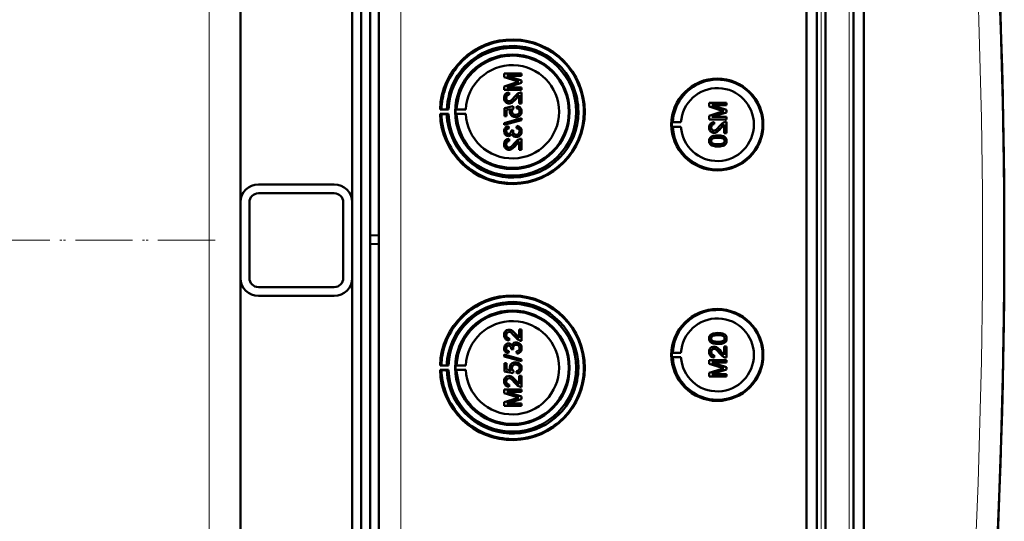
# Model space of a CAD drawing. Extents: x -1976 to 2357, y -1856 to 698.
# Tile 33 of 60: x 547 to 768, y -1431 to -1319. Entities that reach past the tile are written whole.
import ezdxf

# ---------------------------------------------------------------- set-up
doc = ezdxf.new("R2010")
doc.units = 0
doc.linetypes.add('DASHDOT', pattern=[18.5, 12, -3, 0.5, -3])

msp = doc.modelspace()

# ---------------------------------------------------------------- linework, layer by layer
at = {"color": 7, "lineweight": 50}
for p, q in [((627.57, -1541.63), (627.57, -1194.13)), ((723.27, -1541.9), (723.27, -1193.86)), ((725.57, -1193.85), (725.57, -1541.91)), ((727.57, -1193.85), (727.57, -1541.91)), ((733.81, -1541.91), (733.81, -1193.85)), ((736.1, -1541.88), (736.1, -1193.87)), ((727.56, -1208.84), (727.56, -1521.64)), ((625.57, -1221.2), (625.57, -1366.95)), ((621.57, -1359.48), (621.57, -1229.48)), ((596.57, -1359.41), (596.57, -1239.15)), ((623.57, -1491.07), (623.57, -1244.69)), ((659.45, -1330.64), (655.59, -1330.64)), ((655.59, -1331.45), (655.59, -1330.64)), ((659.45, -1332.2), (656.19, -1331.18)), ((659.45, -1332.2), (656.19, -1331.18)), ((656.19, -1331.18), (659.45, -1331.18)), ((659.45, -1330.64), (659.45, -1330.64)), ((659.45, -1330.64), (659.45, -1331.18)), ((659.45, -1330.64), (659.45, -1331.18)), ((659.45, -1331.18), (659.45, -1331.18)), ((655.59, -1331.45), (658.3, -1332.32)), ((658.25, -1332.68), (655.59, -1333.53)), ((655.59, -1334.34), (655.59, -1333.53)), ((656.19, -1333.8), (659.45, -1332.77)), ((656.19, -1333.8), (659.45, -1332.77)), ((659.45, -1332.2), (659.45, -1332.2)), ((659.45, -1332.2), (659.45, -1332.77)), ((659.45, -1332.2), (659.45, -1332.77)), ((659.45, -1332.77), (659.45, -1332.77)), ((655.59, -1334.34), (659.45, -1334.34)), ((659.45, -1333.8), (656.19, -1333.8)), ((656.68, -1334.93), (656.69, -1334.93)), ((656.73, -1335.43), (656.68, -1334.93)), ((656.74, -1335.43), (656.69, -1334.93)), ((656.73, -1335.43), (656.74, -1335.43)), ((658.25, -1336.29), (658.95, -1335.53)), ((658.95, -1337.4), (658.95, -1335.52)), ((659.45, -1333.8), (659.45, -1333.8)), ((659.45, -1333.8), (659.45, -1334.34)), ((659.45, -1333.8), (659.45, -1334.34)), ((659.45, -1334.34), (659.45, -1334.34)), ((659.45, -1334.88), (659.45, -1334.88)), ((659.45, -1334.88), (659.45, -1337.4)), ((659.45, -1334.88), (659.45, -1337.4)), ((657.62, -1338), (655.64, -1338.39)), ((656.04, -1336.16), (656.05, -1336.16)), ((656.66, -1337.35), (656.67, -1337.35)), ((657.62, -1338), (657.63, -1338)), ((657.67, -1338.49), (657.62, -1338)), ((657.68, -1338.49), (657.63, -1338)), ((658.24, -1336.29), (658.25, -1336.29)), ((658.41, -1337.95), (658.36, -1338.44)), ((658.41, -1337.95), (658.42, -1337.95)), ((658.95, -1337.4), (659.45, -1337.4)), ((659.45, -1337.4), (659.45, -1337.4)), ((705.34, -1337.22), (701.48, -1337.22)), ((701.48, -1338.03), (701.48, -1337.22)), ((701.48, -1338.03), (704.19, -1338.9)), ((705.34, -1338.78), (702.08, -1337.76)), ((705.34, -1338.78), (702.08, -1337.76)), ((702.08, -1337.76), (705.34, -1337.76)), ((705.34, -1337.22), (705.34, -1337.22)), ((705.34, -1337.22), (705.34, -1337.76)), ((705.34, -1337.22), (705.34, -1337.76)), ((705.34, -1337.76), (705.34, -1337.76)), ((641.54, -1338.66), (641.24, -1338.71)), ((641.24, -1338.71), (643.12, -1338.71)), ((641.54, -1339.75), (641.24, -1339.71)), ((641.24, -1339.71), (643.12, -1339.71)), ((642.74, -1338.68), (641.54, -1338.66)), ((642.74, -1339.73), (641.54, -1339.75)), ((643.12, -1338.71), (642.74, -1338.68)), ((643.12, -1339.71), (642.74, -1339.73)), ((644.94, -1338.67), (644.73, -1338.71)), ((644.73, -1338.71), (647.01, -1338.71)), ((644.94, -1339.74), (644.73, -1339.71)), ((644.73, -1339.71), (647.01, -1339.71)), ((647.01, -1338.71), (644.94, -1338.67)), ((647.01, -1339.71), (644.94, -1339.74)), ((655.64, -1340.22), (655.64, -1338.39)), ((655.64, -1340.22), (656.14, -1340.22)), ((656.14, -1338.8), (657.14, -1338.6)), ((656.14, -1338.8), (656.15, -1338.8)), ((656.14, -1338.8), (656.14, -1340.22)), ((656.14, -1340.22), (656.15, -1340.22)), ((656.15, -1338.8), (657.14, -1338.6)), ((656.15, -1338.8), (656.15, -1340.22)), ((657.32, -1339.15), (657.33, -1339.15)), ((657.67, -1338.49), (657.68, -1338.49)), ((659.03, -1340.12), (659.04, -1340.12)), ((659.49, -1339.14), (659.5, -1339.14)), ((704.14, -1339.26), (701.48, -1340.11)), ((701.48, -1340.92), (701.48, -1340.11)), ((702.08, -1340.38), (705.34, -1339.35)), ((702.08, -1340.38), (705.34, -1339.35)), ((705.34, -1338.78), (705.34, -1338.78)), ((705.34, -1338.78), (705.34, -1339.35)), ((705.34, -1338.78), (705.34, -1339.35)), ((705.34, -1339.35), (705.34, -1339.35)), ((659.45, -1340.66), (655.59, -1341.75)), ((655.59, -1342.16), (659.45, -1341.07)), ((655.59, -1342.16), (655.59, -1341.75)), ((655.59, -1342.16), (655.6, -1342.16)), ((655.6, -1342.16), (659.45, -1341.07)), ((656.58, -1342.44), (656.59, -1342.44)), ((656.63, -1342.94), (656.58, -1342.44)), ((656.64, -1342.94), (656.59, -1342.44)), ((658.12, -1340.42), (658.13, -1340.42)), ((658.41, -1342.39), (658.36, -1342.89)), ((658.41, -1342.39), (658.42, -1342.39)), ((659.45, -1340.66), (659.45, -1340.66)), ((659.45, -1340.66), (659.45, -1341.07)), ((659.45, -1340.66), (659.45, -1341.07)), ((659.45, -1341.07), (659.45, -1341.07)), ((693.14, -1341.58), (693.34, -1341.55)), ((693.14, -1341.58), (695.18, -1341.58)), ((693.34, -1341.55), (695.18, -1341.58)), ((701.48, -1340.92), (705.34, -1340.92)), ((705.34, -1340.38), (702.08, -1340.38)), ((702.57, -1341.51), (702.58, -1341.51)), ((702.62, -1342.01), (702.57, -1341.51)), ((702.63, -1342.01), (702.58, -1341.51)), ((702.62, -1342.01), (702.63, -1342.01)), ((704.13, -1342.87), (704.84, -1342.1)), ((704.84, -1343.98), (704.84, -1342.1)), ((705.34, -1340.38), (705.34, -1340.38)), ((705.34, -1340.38), (705.34, -1340.92)), ((705.34, -1340.38), (705.34, -1340.92)), ((705.34, -1340.92), (705.34, -1340.92)), ((705.34, -1341.46), (705.34, -1341.46)), ((705.34, -1341.46), (705.34, -1343.98)), ((705.34, -1341.46), (705.34, -1343.98)), ((656.04, -1343.58), (656.05, -1343.58)), ((656.63, -1342.94), (656.64, -1342.94)), ((657.62, -1343.33), (657.17, -1343.38)), ((657.17, -1343.38), (657.18, -1343.45)), ((657.57, -1343.65), (657.57, -1343.65)), ((657.62, -1343.33), (657.63, -1343.33)), ((659.49, -1343.59), (659.5, -1343.59)), ((693.14, -1342.58), (693.34, -1342.61)), ((693.14, -1342.58), (695.18, -1342.58)), ((693.34, -1342.61), (695.18, -1342.58)), ((701.93, -1342.74), (701.94, -1342.74)), ((702.55, -1343.93), (702.55, -1343.93)), ((703.44, -1344.53), (703.44, -1344.53)), ((704.13, -1342.87), (704.13, -1342.87)), ((704.84, -1343.98), (705.34, -1343.98)), ((705.34, -1343.98), (705.34, -1343.98)), ((656.04, -1346.53), (656.05, -1346.53)), ((656.57, -1344.66), (656.58, -1344.66)), ((656.68, -1345.31), (656.69, -1345.31)), ((656.73, -1345.8), (656.68, -1345.31)), ((656.74, -1345.8), (656.69, -1345.31)), ((656.73, -1345.8), (656.74, -1345.8)), ((658.24, -1346.66), (658.25, -1346.66)), ((658.25, -1346.66), (658.95, -1345.9)), ((658.29, -1344.86), (658.29, -1344.86)), ((658.95, -1347.78), (658.95, -1345.89)), ((659.45, -1345.26), (659.45, -1345.26)), ((659.45, -1345.26), (659.45, -1347.78)), ((659.45, -1345.26), (659.45, -1347.78)), ((701.93, -1345.76), (701.94, -1345.76)), ((702.19, -1345.24), (702.2, -1345.24)), ((705.01, -1344.9), (705.02, -1344.9)), ((705.38, -1345.76), (705.39, -1345.76)), ((656.66, -1347.73), (656.67, -1347.73)), ((658.95, -1347.78), (659.45, -1347.78)), ((659.45, -1347.78), (659.45, -1347.78)), ((703.44, -1347), (703.44, -1347)), ((600.57, -1355.48), (617.57, -1355.48)), ((600.57, -1357.48), (617.57, -1357.48)), ((596.57, -1359.48), (596.57, -1376.48)), ((598.57, -1359.48), (598.57, -1376.48)), ((619.57, -1376.48), (619.57, -1359.48)), ((621.57, -1376.48), (621.57, -1359.48)), ((625.57, -1366.95), (627.57, -1366.88)), ((625.57, -1366.95), (625.57, -1368.81)), ((625.57, -1368.81), (625.57, -1514.56)), ((625.57, -1368.81), (627.57, -1368.88)), ((596.57, -1376.55), (596.57, -1496.81)), ((621.57, -1506.48), (621.57, -1376.48)), ((617.57, -1378.48), (600.57, -1378.48)), ((617.57, -1380.48), (600.57, -1380.48)), ((656.66, -1388.03), (656.67, -1388.03)), ((658.95, -1387.98), (659.45, -1387.98)), ((658.95, -1389.87), (658.95, -1387.98)), ((659.45, -1387.98), (659.45, -1390.5)), ((659.45, -1387.98), (659.45, -1390.5)), ((659.45, -1387.98), (659.45, -1387.98)), ((656.04, -1389.23), (656.05, -1389.23)), ((656.73, -1389.96), (656.68, -1390.45)), ((656.68, -1390.45), (656.69, -1390.45)), ((656.74, -1389.96), (656.69, -1390.45)), ((656.73, -1389.96), (656.74, -1389.96)), ((658.24, -1389.1), (658.25, -1389.1)), ((658.25, -1389.1), (658.95, -1389.86)), ((658.29, -1390.9), (658.29, -1390.9)), ((659.45, -1390.5), (659.45, -1390.5)), ((701.93, -1390), (701.94, -1390)), ((702.19, -1390.51), (702.2, -1390.51)), ((703.44, -1388.76), (703.44, -1388.76)), ((705.01, -1390.86), (705.02, -1390.86)), ((705.38, -1390), (705.39, -1390)), ((656.04, -1392.17), (656.05, -1392.17)), ((656.57, -1391.09), (656.58, -1391.09)), ((656.63, -1392.82), (656.58, -1393.32)), ((656.64, -1392.82), (656.59, -1393.32)), ((656.63, -1392.82), (656.64, -1392.82)), ((657.17, -1392.38), (657.18, -1392.31)), ((657.62, -1392.43), (657.17, -1392.38)), ((657.57, -1392.11), (657.57, -1392.11)), ((657.62, -1392.43), (657.63, -1392.43)), ((658.41, -1393.37), (658.36, -1392.87)), ((659.49, -1392.17), (659.5, -1392.17)), ((693.14, -1393.18), (693.34, -1393.15)), ((693.34, -1393.15), (695.18, -1393.18)), ((701.93, -1393.02), (701.94, -1393.02)), ((702.55, -1391.82), (702.55, -1391.82)), ((703.44, -1391.23), (703.44, -1391.23)), ((704.13, -1392.89), (704.84, -1393.65)), ((704.13, -1392.89), (704.13, -1392.89)), ((704.84, -1391.77), (705.34, -1391.77)), ((704.84, -1393.66), (704.84, -1391.77)), ((705.34, -1391.77), (705.34, -1394.29)), ((705.34, -1391.77), (705.34, -1394.29)), ((705.34, -1391.77), (705.34, -1391.77)), ((655.59, -1393.6), (659.45, -1394.69)), ((655.59, -1394.01), (655.59, -1393.6)), ((655.59, -1393.6), (655.6, -1393.6)), ((659.45, -1395.09), (655.59, -1394.01)), ((655.6, -1393.6), (659.45, -1394.69)), ((656.58, -1393.32), (656.59, -1393.32)), ((658.12, -1395.34), (658.13, -1395.34)), ((658.41, -1393.37), (658.42, -1393.37)), ((659.45, -1394.69), (659.45, -1395.09)), ((659.45, -1394.69), (659.45, -1395.09)), ((659.45, -1394.69), (659.45, -1394.69)), ((659.45, -1395.09), (659.45, -1395.09)), ((693.14, -1393.18), (695.18, -1393.18)), ((693.14, -1394.18), (693.34, -1394.21)), ((693.14, -1394.18), (695.18, -1394.18)), ((693.34, -1394.21), (695.18, -1394.18)), ((701.48, -1394.84), (705.34, -1394.84)), ((701.48, -1395.65), (701.48, -1394.84)), ((702.62, -1393.75), (702.57, -1394.24)), ((702.57, -1394.24), (702.58, -1394.24)), ((702.63, -1393.75), (702.58, -1394.24)), ((702.62, -1393.75), (702.63, -1393.75)), ((705.34, -1394.29), (705.34, -1394.29)), ((705.34, -1394.84), (705.34, -1395.38)), ((705.34, -1394.84), (705.34, -1395.38)), ((705.34, -1394.84), (705.34, -1394.84)), ((641.54, -1396), (641.24, -1396.05)), ((641.24, -1396.05), (643.12, -1396.05)), ((641.54, -1397.1), (641.24, -1397.05)), ((641.24, -1397.05), (643.12, -1397.05)), ((642.74, -1396.02), (641.54, -1396)), ((642.74, -1397.08), (641.54, -1397.1)), ((643.12, -1396.05), (642.74, -1396.02)), ((643.12, -1397.05), (642.74, -1397.08)), ((644.94, -1396.02), (644.73, -1396.05)), ((644.73, -1396.05), (647.01, -1396.05)), ((644.94, -1397.08), (644.73, -1397.05)), ((644.73, -1397.05), (647.01, -1397.05)), ((647.01, -1396.05), (644.94, -1396.02)), ((647.01, -1397.05), (644.94, -1397.08)), ((655.64, -1395.54), (656.14, -1395.54)), ((655.64, -1397.37), (655.64, -1395.54)), ((657.62, -1397.76), (655.64, -1397.37)), ((656.14, -1395.54), (656.14, -1396.96)), ((656.14, -1395.54), (656.15, -1395.54)), ((656.14, -1396.96), (657.14, -1397.16)), ((656.14, -1396.96), (656.15, -1396.96)), ((656.15, -1395.54), (656.15, -1396.96)), ((656.15, -1396.96), (657.14, -1397.16)), ((657.32, -1396.61), (657.33, -1396.61)), ((657.67, -1397.27), (657.62, -1397.76)), ((657.68, -1397.27), (657.63, -1397.76)), ((657.67, -1397.27), (657.68, -1397.27)), ((658.41, -1397.81), (658.36, -1397.32)), ((659.03, -1395.64), (659.04, -1395.64)), ((659.49, -1396.61), (659.5, -1396.61)), ((704.14, -1396.5), (701.48, -1395.65)), ((701.48, -1397.72), (704.19, -1396.86)), ((702.08, -1395.38), (705.34, -1396.41)), ((702.08, -1395.38), (705.34, -1396.41)), ((705.34, -1395.38), (702.08, -1395.38)), ((705.34, -1396.98), (702.08, -1398)), ((705.34, -1396.98), (702.08, -1398)), ((705.34, -1395.38), (705.34, -1395.38)), ((705.34, -1396.41), (705.34, -1396.98)), ((705.34, -1396.41), (705.34, -1396.98)), ((705.34, -1396.41), (705.34, -1396.41)), ((705.34, -1396.98), (705.34, -1396.98)), ((656.04, -1399.6), (656.05, -1399.6)), ((656.66, -1398.4), (656.67, -1398.4)), ((657.62, -1397.76), (657.63, -1397.76)), ((658.24, -1399.47), (658.25, -1399.47)), ((658.25, -1399.47), (658.95, -1400.23)), ((658.41, -1397.81), (658.42, -1397.81)), ((658.95, -1400.24), (658.95, -1398.35)), ((658.95, -1398.35), (659.45, -1398.35)), ((659.45, -1398.35), (659.45, -1400.87)), ((659.45, -1398.35), (659.45, -1400.87)), ((659.45, -1398.35), (659.45, -1398.35)), ((701.48, -1398.54), (701.48, -1397.72)), ((705.34, -1398.54), (701.48, -1398.54)), ((702.08, -1398), (705.34, -1398)), ((705.34, -1398), (705.34, -1398.54)), ((705.34, -1398), (705.34, -1398.54)), ((705.34, -1398), (705.34, -1398)), ((705.34, -1398.54), (705.34, -1398.54)), ((655.59, -1401.42), (659.45, -1401.42)), ((655.59, -1402.23), (655.59, -1401.42)), ((656.19, -1401.96), (659.45, -1402.99)), ((656.19, -1401.96), (659.45, -1402.99)), ((659.45, -1401.96), (656.19, -1401.96)), ((656.73, -1400.33), (656.68, -1400.82)), ((656.68, -1400.82), (656.69, -1400.82)), ((656.74, -1400.33), (656.69, -1400.82)), ((656.73, -1400.33), (656.74, -1400.33)), ((659.45, -1400.87), (659.45, -1400.87)), ((659.45, -1401.42), (659.45, -1401.96)), ((659.45, -1401.42), (659.45, -1401.96)), ((659.45, -1401.42), (659.45, -1401.42)), ((659.45, -1401.96), (659.45, -1401.96)), ((658.25, -1403.08), (655.59, -1402.23)), ((655.59, -1404.3), (658.3, -1403.44)), ((659.45, -1403.56), (656.19, -1404.58)), ((659.45, -1403.56), (656.19, -1404.58)), ((659.45, -1402.99), (659.45, -1403.56)), ((659.45, -1402.99), (659.45, -1403.56)), ((659.45, -1402.99), (659.45, -1402.99)), ((659.45, -1403.56), (659.45, -1403.56)), ((655.59, -1405.12), (655.59, -1404.3)), ((659.45, -1405.12), (655.59, -1405.12)), ((656.19, -1404.58), (659.45, -1404.58)), ((659.45, -1404.58), (659.45, -1405.12)), ((659.45, -1404.58), (659.45, -1405.12)), ((659.45, -1404.58), (659.45, -1404.58)), ((659.45, -1405.12), (659.45, -1405.12))]:
    msp.add_line(p, q, dxfattribs=at)
at = {"color": 7, "lineweight": 18}
for p, q in [((632.43, -1541.63), (632.43, -1194.13)), ((726.53, -1193.85), (726.53, -1541.91)), ((732.85, -1541.91), (732.85, -1193.85)), ((589.57, -1367.98), (589.57, -1239.01)), ((589.57, -1367.98), (589.57, -1496.94))]:
    msp.add_line(p, q, dxfattribs=at)
at = {"color": 7, "linetype": 'DASHDOT', "lineweight": 18}
for p, q in [((590.91, -1367.98), (202.21, -1367.98)), ((590.09, -1367.98), (203.04, -1367.98))]:
    msp.add_line(p, q, dxfattribs=at)
at = {"color": 7, "lineweight": 50}
for points in [[(656.68, -1334.93), (656.32, -1335.01), (656, -1335.18), (655.86, -1335.31), (655.68, -1335.63), (655.6, -1335.99), (655.59, -1336.17)], [(656.04, -1336.16), (656.1, -1335.82), (656.22, -1335.63), (656.4, -1335.5), (656.62, -1335.43), (656.73, -1335.43)], [(656.05, -1336.16), (656.07, -1335.94), (656.13, -1335.77), (656.3, -1335.56), (656.55, -1335.45), (656.74, -1335.43)], [(658.01, -1335.82), (657.42, -1336.46), (657.29, -1336.59), (657, -1336.78), (656.66, -1336.86)], [(659.1, -1334.94), (658.84, -1335.05), (658.49, -1335.3), (658.01, -1335.82)], [(658.24, -1336.29), (658.64, -1335.8), (658.95, -1335.52)], [(655.59, -1336.17), (655.63, -1336.52), (655.76, -1336.86), (655.93, -1337.07), (656.15, -1337.23), (656.49, -1337.34), (656.66, -1337.35)], [(656.66, -1336.86), (656.46, -1336.83), (656.27, -1336.72), (656.14, -1336.56), (656.06, -1336.36), (656.04, -1336.16)], [(656.67, -1336.86), (656.47, -1336.83), (656.32, -1336.75), (656.18, -1336.61), (656.1, -1336.46), (656.05, -1336.16)], [(656.66, -1337.35), (656.85, -1337.34), (657.23, -1337.21), (657.56, -1336.99), (657.85, -1336.72), (658.24, -1336.29)], [(656.67, -1337.35), (656.95, -1337.32), (657.29, -1337.18), (657.55, -1337), (657.96, -1336.61), (658.25, -1336.29)], [(659.49, -1339.14), (659.49, -1338.96), (659.39, -1338.62), (659.31, -1338.46), (659.07, -1338.19), (658.75, -1338.02), (658.41, -1337.95)], [(659.5, -1339.14), (659.46, -1338.79), (659.31, -1338.45), (659.04, -1338.17), (658.81, -1338.04), (658.42, -1337.95)], [(657.14, -1338.6), (656.98, -1338.85), (656.89, -1339.14), (656.88, -1339.29)], [(656.88, -1339.29), (656.94, -1339.66), (657.13, -1339.98), (657.41, -1340.23), (657.76, -1340.37), (658.12, -1340.42)], [(657.32, -1339.15), (657.37, -1338.84), (657.49, -1338.64), (657.67, -1338.49)], [(658.15, -1339.92), (657.9, -1339.9), (657.77, -1339.86), (657.55, -1339.73), (657.46, -1339.64), (657.35, -1339.4), (657.32, -1339.15)], [(657.33, -1339.15), (657.34, -1338.99), (657.46, -1338.7), (657.68, -1338.49)], [(658.12, -1340.42), (658.41, -1340.39), (658.78, -1340.27), (659.03, -1340.12)], [(658.13, -1340.42), (658.33, -1340.41), (658.7, -1340.31), (659.04, -1340.12)], [(659.05, -1339.15), (659.01, -1339.41), (658.88, -1339.64), (658.78, -1339.74), (658.54, -1339.86), (658.28, -1339.92), (658.15, -1339.92)], [(658.36, -1338.44), (658.57, -1338.49), (658.77, -1338.58), (658.86, -1338.65), (659.02, -1338.93), (659.05, -1339.15)], [(659.03, -1340.12), (659.27, -1339.88), (659.38, -1339.69), (659.46, -1339.48), (659.49, -1339.14)], [(659.04, -1340.12), (659.2, -1339.97), (659.34, -1339.79), (659.43, -1339.59), (659.49, -1339.37), (659.5, -1339.14)], [(656.58, -1342.44), (656.27, -1342.53), (655.98, -1342.7), (655.76, -1342.94), (655.63, -1343.25), (655.59, -1343.57)], [(659.49, -1343.59), (659.45, -1343.24), (659.3, -1342.91), (659.06, -1342.64), (658.91, -1342.54), (658.58, -1342.42), (658.41, -1342.39)], [(659.5, -1343.59), (659.46, -1343.24), (659.37, -1343.01), (659.23, -1342.8), (658.96, -1342.57), (658.62, -1342.43), (658.42, -1342.39)], [(702.57, -1341.51), (702.21, -1341.59), (701.89, -1341.76), (701.75, -1341.89), (701.57, -1342.21), (701.49, -1342.57), (701.48, -1342.75)], [(701.93, -1342.74), (701.99, -1342.4), (702.11, -1342.21), (702.29, -1342.08), (702.51, -1342.01), (702.62, -1342.01)], [(701.94, -1342.74), (701.96, -1342.52), (702.02, -1342.35), (702.19, -1342.14), (702.44, -1342.03), (702.63, -1342.01)], [(703.89, -1342.4), (703.31, -1343.04), (703.18, -1343.17), (702.89, -1343.36), (702.55, -1343.44)], [(704.99, -1341.52), (704.73, -1341.63), (704.38, -1341.88), (703.89, -1342.4)], [(704.13, -1342.87), (704.53, -1342.38), (704.84, -1342.1)], [(655.59, -1343.57), (655.64, -1343.89), (655.76, -1344.2), (655.97, -1344.45), (656.26, -1344.61), (656.57, -1344.66)], [(656.04, -1343.58), (656.06, -1343.39), (656.2, -1343.14), (656.36, -1343.02), (656.63, -1342.94)], [(656.59, -1344.17), (656.41, -1344.14), (656.25, -1344.06), (656.09, -1343.84), (656.04, -1343.58)], [(656.05, -1343.58), (656.07, -1343.39), (656.14, -1343.22), (656.27, -1343.09), (656.43, -1342.99), (656.64, -1342.94)], [(656.6, -1344.17), (656.42, -1344.14), (656.21, -1344.01), (656.08, -1343.8), (656.05, -1343.58)], [(656.57, -1344.66), (656.77, -1344.64), (656.95, -1344.57), (657.11, -1344.46), (657.29, -1344.22), (657.34, -1344.14)], [(656.58, -1344.66), (656.77, -1344.64), (656.96, -1344.57), (657.12, -1344.46), (657.25, -1344.31), (657.34, -1344.15)], [(657.18, -1343.45), (657.16, -1343.66), (657.04, -1343.95), (656.89, -1344.09), (656.79, -1344.14), (656.59, -1344.17)], [(657.34, -1344.14), (657.43, -1344.38), (657.58, -1344.59), (657.79, -1344.75), (658.03, -1344.84), (658.29, -1344.86)], [(658.28, -1344.37), (658.06, -1344.34), (657.85, -1344.24), (657.77, -1344.16), (657.63, -1343.97), (657.57, -1343.75), (657.57, -1343.65)], [(658.29, -1344.37), (658.06, -1344.34), (657.89, -1344.26), (657.69, -1344.06), (657.59, -1343.79), (657.57, -1343.65)], [(659.05, -1343.61), (659.04, -1343.73), (658.98, -1343.96), (658.83, -1344.16), (658.63, -1344.3), (658.4, -1344.36), (658.28, -1344.37)], [(658.29, -1344.86), (658.48, -1344.85), (658.85, -1344.72), (659.16, -1344.48), (659.38, -1344.16), (659.48, -1343.78), (659.49, -1343.59)], [(658.29, -1344.86), (658.68, -1344.8), (658.91, -1344.69), (659.12, -1344.53), (659.29, -1344.34), (659.45, -1343.98), (659.5, -1343.59)], [(658.36, -1342.89), (658.57, -1342.95), (658.77, -1343.04), (658.99, -1343.29), (659.05, -1343.61)], [(701.48, -1342.75), (701.52, -1343.1), (701.65, -1343.44), (701.82, -1343.65), (702.04, -1343.81), (702.38, -1343.92), (702.55, -1343.93)], [(703.44, -1344.53), (702.91, -1344.55), (702.4, -1344.64), (702.03, -1344.79), (701.92, -1344.86), (701.73, -1345.04), (701.58, -1345.26), (701.51, -1345.51), (701.48, -1345.76)], [(702.55, -1343.44), (702.34, -1343.41), (702.16, -1343.3), (702.03, -1343.14), (701.95, -1342.94), (701.93, -1342.74)], [(702.56, -1343.44), (702.36, -1343.41), (702.21, -1343.33), (702.07, -1343.19), (701.99, -1343.04), (701.94, -1342.74)], [(702.55, -1343.93), (702.84, -1343.9), (703.18, -1343.76), (703.44, -1343.58), (703.85, -1343.19), (704.13, -1342.87)], [(702.55, -1343.93), (702.74, -1343.92), (703.12, -1343.79), (703.45, -1343.57), (703.74, -1343.3), (704.13, -1342.87)], [(705.01, -1344.9), (704.73, -1344.74), (704.25, -1344.6), (703.6, -1344.53), (703.44, -1344.53)], [(705.02, -1344.9), (704.59, -1344.68), (704.11, -1344.57), (703.44, -1344.53)], [(656.68, -1345.31), (656.32, -1345.38), (656, -1345.56), (655.86, -1345.69), (655.68, -1346.01), (655.6, -1346.37), (655.59, -1346.54)], [(655.59, -1346.54), (655.63, -1346.9), (655.76, -1347.23), (655.93, -1347.44), (656.15, -1347.6), (656.49, -1347.71), (656.66, -1347.73)], [(656.04, -1346.53), (656.1, -1346.2), (656.22, -1346), (656.4, -1345.87), (656.62, -1345.81), (656.73, -1345.8)], [(656.66, -1347.23), (656.46, -1347.2), (656.27, -1347.09), (656.14, -1346.93), (656.06, -1346.73), (656.04, -1346.53)], [(656.05, -1346.53), (656.07, -1346.31), (656.13, -1346.14), (656.3, -1345.93), (656.55, -1345.82), (656.74, -1345.8)], [(656.67, -1347.23), (656.47, -1347.2), (656.32, -1347.12), (656.18, -1346.99), (656.1, -1346.83), (656.05, -1346.53)], [(658.01, -1346.2), (657.42, -1346.84), (657.29, -1346.96), (657, -1347.15), (656.66, -1347.23)], [(656.66, -1347.73), (656.85, -1347.71), (657.23, -1347.59), (657.56, -1347.37), (657.85, -1347.1), (658.24, -1346.66)], [(656.67, -1347.73), (656.95, -1347.69), (657.29, -1347.55), (657.55, -1347.38), (657.96, -1346.98), (658.25, -1346.66)], [(659.1, -1345.31), (658.84, -1345.42), (658.49, -1345.67), (658.01, -1346.2)], [(658.24, -1346.66), (658.64, -1346.17), (658.95, -1345.89)], [(701.48, -1345.76), (701.51, -1346.02), (701.59, -1346.27), (701.73, -1346.5), (701.93, -1346.67), (702.09, -1346.75), (702.42, -1346.88), (702.93, -1346.97), (703.44, -1347)], [(701.93, -1345.76), (701.94, -1345.64), (702.03, -1345.42), (702.19, -1345.24)], [(703.43, -1346.5), (703.06, -1346.49), (702.75, -1346.46), (702.47, -1346.4), (702.33, -1346.35), (702.08, -1346.16), (701.94, -1345.9), (701.93, -1345.76)], [(701.94, -1345.76), (701.96, -1345.58), (702.11, -1345.32), (702.2, -1345.24)], [(703.44, -1346.5), (702.88, -1346.48), (702.51, -1346.41), (702.33, -1346.35), (702.17, -1346.25), (702.04, -1346.11), (701.94, -1345.85), (701.94, -1345.76)], [(702.19, -1345.24), (702.54, -1345.1), (702.91, -1345.04), (703.43, -1345.02)], [(702.2, -1345.24), (702.6, -1345.09), (702.93, -1345.04), (703.44, -1345.02)], [(703.43, -1345.02), (704.09, -1345.06), (704.36, -1345.11), (704.5, -1345.15), (704.77, -1345.33), (704.91, -1345.57), (704.94, -1345.76)], [(704.94, -1345.76), (704.91, -1345.94), (704.77, -1346.18), (704.52, -1346.36), (704.31, -1346.43), (703.99, -1346.48), (703.43, -1346.5)], [(703.44, -1347), (703.94, -1346.97), (704.12, -1346.95), (704.61, -1346.84), (704.96, -1346.66), (705.21, -1346.4), (705.36, -1346.07), (705.39, -1345.76)], [(703.44, -1347), (703.96, -1346.97), (704.47, -1346.88), (704.72, -1346.79), (704.95, -1346.66), (705.14, -1346.48), (705.29, -1346.26), (705.36, -1346.01), (705.38, -1345.76)], [(705.38, -1345.76), (705.33, -1345.38), (705.21, -1345.12), (705.01, -1344.9)], [(705.39, -1345.76), (705.34, -1345.38), (705.16, -1345.04), (705.02, -1344.9)], [(655.59, -1389.22), (655.63, -1388.86), (655.76, -1388.53), (655.93, -1388.32), (656.15, -1388.16), (656.49, -1388.04), (656.66, -1388.03)], [(656.66, -1388.53), (656.46, -1388.56), (656.27, -1388.67), (656.14, -1388.83), (656.06, -1389.02), (656.04, -1389.23)], [(656.67, -1388.53), (656.47, -1388.56), (656.32, -1388.64), (656.18, -1388.77), (656.1, -1388.92), (656.05, -1389.23)], [(656.66, -1388.03), (656.85, -1388.05), (657.23, -1388.17), (657.56, -1388.39), (657.85, -1388.66), (658.24, -1389.1)], [(658.01, -1389.56), (657.42, -1388.92), (657.29, -1388.8), (657, -1388.61), (656.66, -1388.53)], [(656.67, -1388.03), (656.95, -1388.07), (657.29, -1388.2), (657.55, -1388.38), (657.96, -1388.78), (658.25, -1389.1)], [(656.68, -1390.45), (656.32, -1390.38), (656, -1390.2), (655.86, -1390.07), (655.68, -1389.75), (655.6, -1389.39), (655.59, -1389.22)], [(656.04, -1389.23), (656.1, -1389.56), (656.22, -1389.75), (656.4, -1389.89), (656.62, -1389.95), (656.73, -1389.96)], [(656.05, -1389.23), (656.07, -1389.45), (656.13, -1389.62), (656.3, -1389.82), (656.55, -1389.94), (656.74, -1389.96)], [(657.34, -1391.62), (657.43, -1391.38), (657.58, -1391.16), (657.79, -1391.01), (658.03, -1390.92), (658.29, -1390.9)], [(659.1, -1390.45), (658.84, -1390.33), (658.49, -1390.09), (658.01, -1389.56)], [(658.24, -1389.1), (658.64, -1389.58), (658.95, -1389.87)], [(658.29, -1390.9), (658.68, -1390.96), (658.91, -1391.06), (659.12, -1391.22), (659.29, -1391.42), (659.45, -1391.78), (659.5, -1392.17)], [(658.29, -1390.9), (658.48, -1390.91), (658.85, -1391.03), (659.16, -1391.28), (659.38, -1391.6), (659.48, -1391.98), (659.49, -1392.17)], [(701.48, -1390), (701.51, -1389.74), (701.59, -1389.48), (701.73, -1389.26), (701.93, -1389.09), (702.09, -1389), (702.42, -1388.88), (702.93, -1388.78), (703.44, -1388.76)], [(703.44, -1391.23), (702.91, -1391.21), (702.4, -1391.11), (702.03, -1390.97), (701.92, -1390.9), (701.73, -1390.72), (701.58, -1390.5), (701.51, -1390.24), (701.48, -1390)], [(703.43, -1389.26), (703.06, -1389.27), (702.75, -1389.3), (702.47, -1389.35), (702.33, -1389.4), (702.08, -1389.6), (701.94, -1389.86), (701.93, -1390)], [(701.93, -1390), (701.94, -1390.12), (702.03, -1390.34), (702.19, -1390.51)], [(703.44, -1389.26), (702.88, -1389.28), (702.51, -1389.35), (702.33, -1389.41), (702.17, -1389.51), (702.04, -1389.65), (701.94, -1389.91), (701.94, -1390)], [(701.94, -1390), (701.96, -1390.18), (702.11, -1390.44), (702.2, -1390.51)], [(702.19, -1390.51), (702.54, -1390.65), (702.91, -1390.71), (703.43, -1390.74)], [(702.2, -1390.51), (702.6, -1390.67), (702.93, -1390.72), (703.44, -1390.74)], [(704.94, -1390), (704.91, -1389.81), (704.77, -1389.58), (704.52, -1389.4), (704.31, -1389.33), (703.99, -1389.28), (703.43, -1389.26)], [(703.43, -1390.74), (704.09, -1390.7), (704.36, -1390.65), (704.5, -1390.61), (704.77, -1390.42), (704.91, -1390.19), (704.94, -1390)], [(703.44, -1388.76), (703.94, -1388.78), (704.12, -1388.8), (704.61, -1388.92), (704.96, -1389.1), (705.21, -1389.35), (705.36, -1389.69), (705.39, -1390)], [(703.44, -1388.76), (703.96, -1388.79), (704.47, -1388.88), (704.72, -1388.97), (704.95, -1389.1), (705.14, -1389.27), (705.29, -1389.5), (705.36, -1389.75), (705.38, -1390)], [(705.02, -1390.86), (704.59, -1391.08), (704.11, -1391.19), (703.44, -1391.23)], [(705.01, -1390.86), (704.73, -1391.02), (704.25, -1391.16), (703.6, -1391.23), (703.44, -1391.23)], [(705.38, -1390), (705.33, -1390.38), (705.21, -1390.64), (705.01, -1390.86)], [(705.39, -1390), (705.34, -1390.38), (705.16, -1390.72), (705.02, -1390.86)], [(655.59, -1392.19), (655.64, -1391.86), (655.76, -1391.56), (655.97, -1391.31), (656.26, -1391.15), (656.57, -1391.09)], [(656.58, -1393.32), (656.27, -1393.23), (655.98, -1393.06), (655.76, -1392.81), (655.63, -1392.51), (655.59, -1392.19)], [(656.59, -1391.59), (656.41, -1391.61), (656.25, -1391.7), (656.09, -1391.91), (656.04, -1392.17)], [(656.04, -1392.17), (656.06, -1392.37), (656.2, -1392.62), (656.36, -1392.74), (656.63, -1392.82)], [(656.6, -1391.59), (656.42, -1391.61), (656.21, -1391.75), (656.08, -1391.96), (656.05, -1392.17)], [(656.05, -1392.17), (656.07, -1392.37), (656.14, -1392.54), (656.27, -1392.67), (656.43, -1392.76), (656.64, -1392.82)], [(656.57, -1391.09), (656.77, -1391.12), (656.95, -1391.19), (657.11, -1391.3), (657.29, -1391.53), (657.34, -1391.62)], [(656.58, -1391.09), (656.77, -1391.12), (656.96, -1391.19), (657.12, -1391.3), (657.25, -1391.45), (657.34, -1391.61)], [(657.18, -1392.31), (657.16, -1392.1), (657.04, -1391.81), (656.89, -1391.66), (656.79, -1391.62), (656.59, -1391.59)], [(658.29, -1391.39), (658.06, -1391.42), (657.89, -1391.5), (657.69, -1391.7), (657.59, -1391.97), (657.57, -1392.11)], [(658.28, -1391.39), (658.06, -1391.42), (657.85, -1391.52), (657.77, -1391.6), (657.63, -1391.78), (657.57, -1392), (657.57, -1392.11)], [(659.05, -1392.15), (659.04, -1392.03), (658.98, -1391.8), (658.83, -1391.6), (658.63, -1391.46), (658.4, -1391.4), (658.28, -1391.39)], [(658.36, -1392.87), (658.57, -1392.81), (658.77, -1392.72), (658.99, -1392.47), (659.05, -1392.15)], [(659.49, -1392.17), (659.45, -1392.52), (659.3, -1392.85), (659.06, -1393.11), (658.91, -1393.21), (658.58, -1393.34), (658.41, -1393.37)], [(659.5, -1392.17), (659.46, -1392.52), (659.37, -1392.75), (659.23, -1392.96), (658.96, -1393.19), (658.62, -1393.33), (658.42, -1393.37)], [(701.48, -1393.01), (701.52, -1392.65), (701.65, -1392.32), (701.82, -1392.11), (702.04, -1391.95), (702.38, -1391.84), (702.55, -1391.82)], [(702.57, -1394.24), (702.21, -1394.17), (701.89, -1393.99), (701.75, -1393.86), (701.57, -1393.55), (701.49, -1393.18), (701.48, -1393.01)], [(702.55, -1392.32), (702.34, -1392.35), (702.16, -1392.46), (702.03, -1392.62), (701.95, -1392.82), (701.93, -1393.02)], [(701.93, -1393.02), (701.99, -1393.35), (702.11, -1393.55), (702.29, -1393.68), (702.51, -1393.74), (702.62, -1393.75)], [(702.56, -1392.32), (702.36, -1392.35), (702.21, -1392.43), (702.07, -1392.56), (701.99, -1392.72), (701.94, -1393.02)], [(701.94, -1393.02), (701.96, -1393.24), (702.02, -1393.41), (702.19, -1393.62), (702.44, -1393.73), (702.63, -1393.75)], [(702.55, -1391.82), (702.84, -1391.86), (703.18, -1392), (703.44, -1392.17), (703.85, -1392.57), (704.13, -1392.89)], [(702.55, -1391.82), (702.74, -1391.84), (703.12, -1391.97), (703.45, -1392.18), (703.74, -1392.45), (704.13, -1392.89)], [(703.89, -1393.35), (703.31, -1392.71), (703.18, -1392.59), (702.89, -1392.4), (702.55, -1392.32)], [(704.13, -1392.89), (704.53, -1393.38), (704.84, -1393.66)], [(656.88, -1396.47), (656.94, -1396.1), (657.13, -1395.77), (657.41, -1395.53), (657.76, -1395.38), (658.12, -1395.34)], [(658.12, -1395.34), (658.41, -1395.37), (658.78, -1395.48), (659.03, -1395.64)], [(658.13, -1395.34), (658.33, -1395.35), (658.7, -1395.44), (659.04, -1395.64)], [(704.99, -1394.24), (704.73, -1394.13), (704.38, -1393.88), (703.89, -1393.35)], [(657.14, -1397.16), (656.98, -1396.91), (656.89, -1396.62), (656.88, -1396.47)], [(658.15, -1395.84), (657.9, -1395.86), (657.77, -1395.9), (657.55, -1396.03), (657.46, -1396.12), (657.35, -1396.36), (657.32, -1396.61)], [(657.32, -1396.61), (657.37, -1396.92), (657.49, -1397.11), (657.67, -1397.27)], [(658.16, -1395.84), (657.91, -1395.86), (657.65, -1395.96), (657.44, -1396.17), (657.36, -1396.35), (657.33, -1396.61)], [(657.33, -1396.61), (657.34, -1396.77), (657.46, -1397.05), (657.68, -1397.27)], [(659.05, -1396.61), (659.01, -1396.35), (658.88, -1396.11), (658.78, -1396.02), (658.54, -1395.9), (658.28, -1395.84), (658.15, -1395.84)], [(658.36, -1397.32), (658.57, -1397.27), (658.77, -1397.17), (658.86, -1397.11), (659.02, -1396.82), (659.05, -1396.61)], [(659.49, -1396.61), (659.49, -1396.79), (659.39, -1397.14), (659.31, -1397.3), (659.07, -1397.56), (658.75, -1397.74), (658.41, -1397.81)], [(659.5, -1396.61), (659.46, -1396.97), (659.31, -1397.31), (659.04, -1397.59), (658.81, -1397.72), (658.42, -1397.81)], [(659.03, -1395.64), (659.27, -1395.87), (659.38, -1396.07), (659.46, -1396.28), (659.49, -1396.61)], [(659.04, -1395.64), (659.2, -1395.79), (659.34, -1395.97), (659.43, -1396.17), (659.49, -1396.39), (659.5, -1396.61)], [(655.59, -1399.59), (655.63, -1399.23), (655.76, -1398.9), (655.93, -1398.69), (656.15, -1398.53), (656.49, -1398.42), (656.66, -1398.4)], [(656.68, -1400.82), (656.32, -1400.75), (656, -1400.57), (655.86, -1400.44), (655.68, -1400.12), (655.6, -1399.76), (655.59, -1399.59)], [(656.66, -1398.9), (656.46, -1398.93), (656.27, -1399.04), (656.14, -1399.2), (656.06, -1399.4), (656.04, -1399.6)], [(656.04, -1399.6), (656.1, -1399.93), (656.22, -1400.13), (656.4, -1400.26), (656.62, -1400.32), (656.73, -1400.33)], [(656.67, -1398.9), (656.47, -1398.93), (656.32, -1399.01), (656.18, -1399.14), (656.1, -1399.3), (656.05, -1399.6)], [(656.05, -1399.6), (656.07, -1399.82), (656.13, -1399.99), (656.3, -1400.2), (656.55, -1400.31), (656.74, -1400.33)], [(656.66, -1398.4), (656.85, -1398.42), (657.23, -1398.54), (657.56, -1398.76), (657.85, -1399.03), (658.24, -1399.47)], [(658.01, -1399.93), (657.42, -1399.29), (657.29, -1399.17), (657, -1398.98), (656.66, -1398.9)], [(656.67, -1398.4), (656.95, -1398.44), (657.29, -1398.58), (657.55, -1398.75), (657.96, -1399.15), (658.25, -1399.47)], [(658.24, -1399.47), (658.64, -1399.96), (658.95, -1400.24)], [(659.1, -1400.82), (658.84, -1400.71), (658.49, -1400.46), (658.01, -1399.93)]]:
    msp.add_lwpolyline(points, dxfattribs=at)
for centre, radius, start, end in [((-699.21, -1367.88), 1466.77, 351.97557, 8.02443), ((-699.21, -1367.87), 1466.77, 353.02402, 6.97598), ((657.5, -1339.2), 15.96, 83.4365, 122.3836), ((657.47, -1339.2), 14.73, 44.4655, 122.3234), ((657.49, -1339.2), 15.96, 44.4909, 83.4341), ((657.5, -1339.2), 15.97, 122.3846, 161.3177), ((657.48, -1339.21), 14.74, 122.3251, 177.9537), ((657.5, -1339.2), 12.56, 44.3738, 122.063), ((657.51, -1339.21), 12.57, 122.0669, 177.5759), ((657.44, -1339.2), 10.44, 359.978, 177.2781), ((657.46, -1339.21), 14.74, 359.9979, 44.4686), ((657.49, -1339.21), 15.97, 359.9981, 44.4905), ((657.49, -1339.21), 12.57, 359.9982, 44.376), ((666.87, -1359.43), 28.1, 106.5505, 107.8561), ((667.97, -1301.88), 31.94, 252.3749, 253.4362), ((703.39, -1342.08), 10.06, 110.5864, 176.9929), ((703.38, -1342.08), 10.06, 33.1491, 110.5769), ((659.42, -1335.86), 0.972, 88.2771, 108.7969), ((703.38, -1342.08), 10.07, 315.7681, 33.1576), ((657.5, -1339.21), 12.57, 182.4081, 0.0212), ((657.47, -1339.21), 14.74, 271.0873, 0.0105), ((657.49, -1339.21), 15.97, 271.0418, 0.0107), ((712.76, -1366.01), 28.1, 106.5505, 107.8561), ((713.86, -1308.46), 31.94, 252.3749, 253.4362), ((705.31, -1342.44), 0.972, 88.2771, 108.7969), ((657.5, -1339.21), 15.97, 193.1532, 232.0836), ((657.47, -1339.21), 14.74, 193.2314, 271.0695), ((658.81, -1343.69), 1.24, 162.9877, 177.9725), ((658.81, -1343.69), 1.24, 162.9669, 178.0009), ((703.39, -1342.08), 10.07, 183.0092, 238.3346), ((659.42, -1346.23), 0.972, 88.2771, 108.7969), ((703.38, -1342.09), 10.06, 238.3386, 315.7704), ((657.5, -1339.22), 15.96, 232.0841, 271.0298), ((600.57, -1359.48), 4, 90, 180), ((617.57, -1359.48), 4, 0, 90), ((600.57, -1359.48), 2, 90, 180), ((617.57, -1359.48), 2, 0, 90), ((600.57, -1376.48), 4, 180, 270), ((600.57, -1376.48), 2, 180, 270), ((617.57, -1376.48), 2, 270, 0), ((617.57, -1376.48), 4, 270, 360), ((657.47, -1396.55), 14.74, 88.9305, 166.7686), ((657.5, -1396.54), 15.96, 88.9702, 127.9159), ((657.47, -1396.55), 14.74, 359.9895, 88.9127), ((657.49, -1396.55), 15.97, 359.9893, 88.9582), ((657.5, -1396.55), 15.97, 127.9164, 166.8468), ((657.5, -1396.55), 12.57, 359.9788, 177.5919), ((703.38, -1393.67), 10.06, 44.2296, 121.6614), ((703.39, -1393.68), 10.07, 121.6654, 176.9908), ((703.38, -1393.68), 10.07, 326.8449, 44.2344), ((659.42, -1389.53), 0.972, 251.2031, 271.7229), ((658.81, -1392.07), 1.24, 181.9991, 197.0331), ((658.81, -1392.07), 1.24, 182.0275, 197.0123), ((703.39, -1393.68), 10.06, 183.0071, 249.4136), ((705.31, -1393.32), 0.972, 251.2031, 271.7229), ((657.48, -1396.55), 14.74, 182.0463, 237.6749), ((657.51, -1396.55), 12.57, 182.4241, 237.9331), ((657.44, -1396.56), 10.44, 182.7219, 0.022), ((657.49, -1396.55), 12.57, 315.624, 0.0018), ((657.46, -1396.55), 14.74, 315.5314, 0.0021), ((657.49, -1396.55), 15.97, 315.5095, 0.0019), ((712.76, -1369.75), 28.1, 252.1439, 253.4495), ((713.86, -1427.3), 31.94, 106.5638, 107.6251), ((703.38, -1393.68), 10.06, 249.4231, 326.8509), ((657.5, -1396.55), 15.97, 198.6823, 237.6154), ((659.42, -1399.9), 0.972, 251.2031, 271.7229), ((666.87, -1376.33), 28.1, 252.1439, 253.4495), ((667.97, -1433.88), 31.94, 106.5638, 107.6251), ((657.5, -1396.56), 12.56, 237.937, 315.6262), ((657.47, -1396.56), 14.73, 237.6766, 315.5345), ((657.49, -1396.56), 15.96, 276.5659, 315.5091), ((657.5, -1396.56), 15.96, 237.6164, 276.5635)]:
    msp.add_arc(centre, radius, start, end, dxfattribs=at)
at = {"color": 7, "lineweight": 18}
msp.add_arc((-699.12, -1367.88), 1461.81, 353.16554, 6.83446, dxfattribs=at)
at = {"color": 7, "lineweight": 50}
for centre, major_axis, start_param, end_param in [((657.43, -1339.21), (0, 16.2), 1.60166, 7.823118), ((657.43, -1339.21), (0, 14.31), 1.605732, 7.819046), ((657.43, -1339.21), (0, 12.82), 4.712389, 10.995574), ((703.31, -1342.08), (0, 10.3), 1.570796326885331, 7.853981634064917), ((657.5, -1339.21), (0, -15.97), 4.386193, 4.678151), ((703.33, -1342.08), (0, 8.17), 1.632048, 7.79273), ((657.5, -1339.21), (0, -15.97), 4.746627, 4.942058), ((657.46, -1339.21), (0, -14.73), 4.748214, 4.943713), ((657.45, -1339.21), (0, -12.74), 4.673119, 4.751659), ((657.44, -1339.21), (0, -10.45), 4.760263, 7.853982), ((703.34, -1342.08), (0, -10.21), 4.663407, 4.761371), ((657.43, -1396.55), (0, 16.2), 1.60166, 7.823118), ((657.43, -1396.55), (0, 14.31), 1.605732, 7.819046), ((657.43, -1396.55), (0, 12.82), 1.570796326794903, 7.85398163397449), ((703.31, -1393.68), (0, 10.3), 4.712389, 10.995574), ((657.44, -1396.55), (0, 10.45), 4.712389, 7.806108), ((703.33, -1393.68), (0, -8.17), 4.773641, 10.934322), ((657.5, -1396.55), (0, 15.97), 1.341127, 1.536558), ((657.46, -1396.55), (0, 14.73), 1.339472, 1.534971), ((703.34, -1393.68), (0, 10.21), 1.521815, 1.619778), ((657.5, -1396.55), (0, 15.97), 1.605034, 1.896993), ((657.45, -1396.55), (0, 12.74), 1.531526, 1.610067)]:
    msp.add_ellipse(centre, major_axis=major_axis, ratio=0.999657, start_param=start_param, end_param=end_param, dxfattribs=at)

doc.saveas('drawing.dxf')
